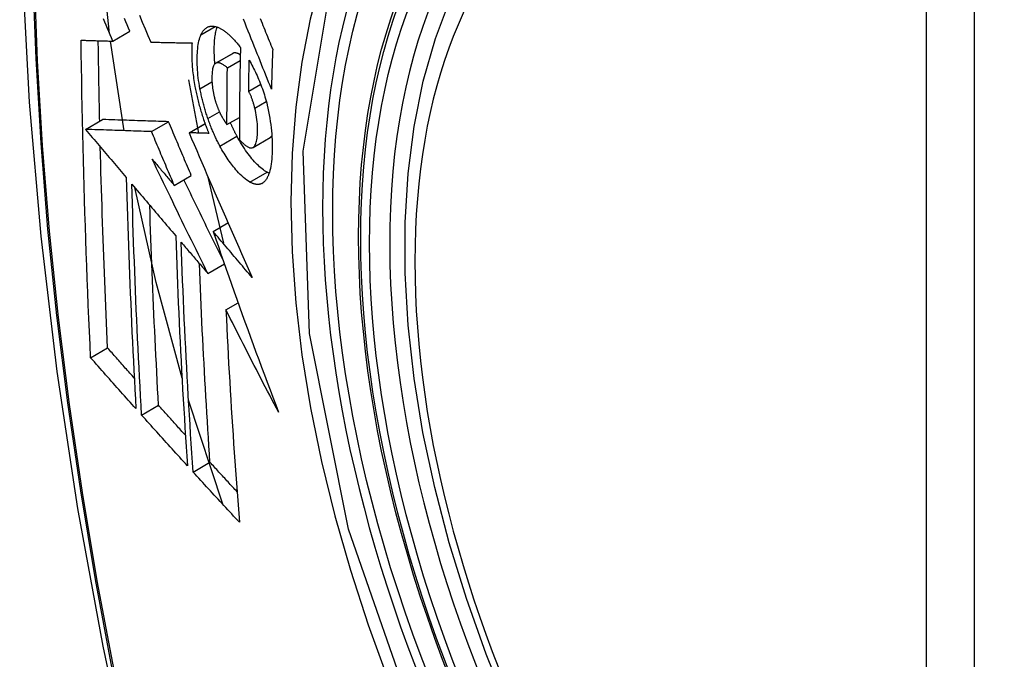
# Model space of a CAD drawing. Header units: inches. Extents: x 27 to 746, y 82 to 342.
# Tile 190 of 256: x 638.747 to 639.088, y 332.984 to 333.205. Entities that reach past the tile are written whole.
import ezdxf

# ---------------------------------------------------------------- set-up
doc = ezdxf.new("R2010")
doc.units = ezdxf.units.IN
doc.header["$MEASUREMENT"] = 0
doc.layers.add('Visible Edges(ANSI)', color=7, linetype='Continuous', lineweight=25)
doc.layers.add('Visible Tangent Edges(ANSI)', color=7, linetype='Continuous', lineweight=25)

msp = doc.modelspace()

# ---------------------------------------------------------------- linework, layer by layer
at = {"layer": 'Visible Edges(ANSI)'}
for p, q in [((638.77948, 333.19751), (638.78538, 333.20091)), ((638.78335, 333.16655), (638.77869, 333.19753)), ((638.79258, 333.19716), (638.79269, 333.19715)), ((638.81501, 333.18986), (638.82091, 333.19327)), ((638.81908, 333.18827), (638.82351, 333.19083)), ((638.80562, 333.18416), (638.8091, 333.16573)), ((638.82644, 333.18017), (638.83059, 333.18257)), ((638.77005, 333.16701), (638.77594, 333.17041)), ((638.77595, 333.17041), (638.77594, 333.17041)), ((638.79286, 333.16623), (638.79875, 333.16964)), ((638.80584, 333.16582), (638.81136, 333.16901)), ((638.81894, 333.16866), (638.82325, 333.17115)), ((638.77005, 333.16701), (638.77005, 333.16701)), ((638.806, 333.16582), (638.80584, 333.16582)), ((638.82794, 333.16075), (638.83384, 333.16415)), ((638.83384, 333.16415), (638.83389, 333.16418)), ((638.80072, 333.14764), (638.80661, 333.15104)), ((638.81224, 333.15089), (638.81778, 333.12766)), ((638.81418, 333.1317), (638.81929, 333.13466)), ((638.8123, 333.11721), (638.81804, 333.12053)), ((638.81858, 333.10462), (638.82279, 333.10705)), ((638.77181, 333.08807), (638.77767, 333.09146)), ((638.81745, 333.03746), (638.80566, 333.07341)), ((638.78943, 333.06826), (638.79528, 333.07164)), ((638.80723, 333.04858), (638.81307, 333.05195))]:
    msp.add_line(p, q, dxfattribs=at)
at = {"layer": 'Visible Edges(ANSI)', "flags": 128}
for points in [[(638.80133, 333.59961), (638.78849, 333.56156), (638.77743, 333.52238), (638.76813, 333.48214), (638.76057, 333.44092), (638.75473, 333.39878), (638.75058, 333.35578), (638.74811, 333.31199), (638.74729, 333.26746), (638.7481, 333.22227), (638.75053, 333.17646), (638.75455, 333.1301), (638.76014, 333.08327), (638.76729, 333.03602), (638.77597, 332.98842), (638.78616, 332.94054), (638.79784, 332.89245)], [(638.91627, 332.96648), (638.90853, 332.98564), (638.90168, 333.00487), (638.89573, 333.02411), (638.89073, 333.04325), (638.88669, 333.06223), (638.88364, 333.08095), (638.88159, 333.09935), (638.88056, 333.11732), (638.88056, 333.13481), (638.8816, 333.15174), (638.88368, 333.16803), (638.88681, 333.18362), (638.891, 333.19843), (638.89623, 333.2124), (638.9025, 333.22545), (638.9098, 333.2375), (638.91811, 333.24849), (638.92741, 333.25832), (638.93763, 333.26693), (638.94871, 333.27423)], [(638.77836, 333.20016), (638.77621, 333.22018), (638.77472, 333.23994)], [(638.78868, 333.20645), (638.78966, 333.20411), (638.79063, 333.20179), (638.79161, 333.19947), (638.79258, 333.19716)], [(638.77948, 333.19751), (638.77902, 333.1986), (638.77855, 333.1997), (638.77808, 333.2008), (638.77762, 333.2019), (638.77715, 333.203), (638.77669, 333.2041), (638.77622, 333.2052)], [(638.78538, 333.20091), (638.78491, 333.20201), (638.78445, 333.20311), (638.78398, 333.20421), (638.78352, 333.20531)], [(638.80995, 333.1997), (638.81006, 333.19992), (638.81017, 333.20013), (638.81028, 333.20034), (638.81039, 333.20053), (638.81051, 333.20072), (638.81063, 333.2009), (638.81075, 333.20107), (638.81088, 333.20123), (638.81101, 333.20138), (638.81115, 333.20153), (638.81128, 333.20167), (638.81142, 333.2018), (638.81157, 333.20192), (638.81171, 333.20203), (638.81186, 333.20213), (638.81201, 333.20223), (638.81217, 333.20231), (638.81233, 333.20239), (638.81249, 333.20246), (638.81265, 333.20252), (638.81281, 333.20257), (638.81298, 333.20261), (638.81315, 333.20264), (638.81332, 333.20267)], [(638.81332, 333.20267), (638.81351, 333.20268), (638.81369, 333.20269), (638.81388, 333.20269), (638.81406, 333.20268), (638.81425, 333.20267), (638.81444, 333.20265), (638.81463, 333.20261), (638.81483, 333.20258), (638.81502, 333.20253), (638.81522, 333.20248), (638.81541, 333.20241), (638.81561, 333.20235), (638.81581, 333.20227), (638.81601, 333.20219), (638.81621, 333.2021), (638.81642, 333.202), (638.81662, 333.2019), (638.81683, 333.20178), (638.81703, 333.20167), (638.81724, 333.20154), (638.81745, 333.20141), (638.81766, 333.20127), (638.81787, 333.20113), (638.81808, 333.20097)], [(638.81477, 333.18968), (638.81471, 333.19032), (638.81467, 333.19095), (638.81463, 333.19157), (638.81459, 333.19219), (638.81457, 333.19279), (638.81455, 333.19339), (638.81454, 333.19399), (638.81454, 333.19457), (638.81455, 333.19515), (638.81456, 333.19571), (638.81457, 333.19627), (638.8146, 333.19682), (638.81463, 333.19735), (638.81467, 333.19788), (638.81472, 333.19839), (638.81478, 333.19889), (638.81484, 333.19938), (638.81492, 333.19986), (638.815, 333.20032), (638.81509, 333.20076), (638.81519, 333.20119), (638.8153, 333.2016), (638.81542, 333.20199), (638.81555, 333.20237)], [(638.8343, 333.18095), (638.83382, 333.18214), (638.83333, 333.18335), (638.83285, 333.18455), (638.83237, 333.18576), (638.83188, 333.18697), (638.83139, 333.18819), (638.8309, 333.18942), (638.83041, 333.19066), (638.82991, 333.19191), (638.8294, 333.19316), (638.8289, 333.19443), (638.82838, 333.19571), (638.82787, 333.19701), (638.82734, 333.19831), (638.82681, 333.19964), (638.82628, 333.20098), (638.82573, 333.20234), (638.82518, 333.20371), (638.82463, 333.20511)], [(638.83043, 333.20528), (638.83075, 333.2045), (638.83106, 333.20373), (638.83137, 333.20295), (638.83168, 333.20218), (638.832, 333.20142), (638.8323, 333.20065), (638.83261, 333.19989), (638.83292, 333.19913), (638.83323, 333.19838), (638.83353, 333.19763), (638.83383, 333.19688), (638.83413, 333.19613), (638.83444, 333.19539), (638.83474, 333.19465)], [(638.80961, 333.18107), (638.80944, 333.18203), (638.80928, 333.18298), (638.80914, 333.18392), (638.80902, 333.18486), (638.80892, 333.18577), (638.80883, 333.18668), (638.80876, 333.18757), (638.80871, 333.18845), (638.80867, 333.18932), (638.80865, 333.19017), (638.80864, 333.19101), (638.80865, 333.19183), (638.80867, 333.19262), (638.8087, 333.1934), (638.80875, 333.19415), (638.80881, 333.19489), (638.8089, 333.1956), (638.80899, 333.19628), (638.80911, 333.19693), (638.80924, 333.19756), (638.80939, 333.19814), (638.80956, 333.1987), (638.80974, 333.19922), (638.80995, 333.1997)], [(638.81808, 333.20097), (638.81831, 333.20081), (638.81854, 333.20063), (638.81877, 333.20045), (638.819, 333.20026), (638.81923, 333.20007), (638.81946, 333.19987), (638.81969, 333.19966), (638.81992, 333.19945), (638.82015, 333.19923), (638.82038, 333.19901), (638.82061, 333.19878), (638.82084, 333.19854), (638.82107, 333.1983), (638.8213, 333.19805), (638.82153, 333.1978), (638.82176, 333.19754), (638.82199, 333.19728), (638.82222, 333.19701), (638.82245, 333.19674), (638.82268, 333.19646), (638.82291, 333.19617), (638.82314, 333.19588), (638.82338, 333.19558), (638.82361, 333.19528)], [(638.76852, 333.19783), (638.76897, 333.19781), (638.76942, 333.1978), (638.76987, 333.19779), (638.77032, 333.19777), (638.77078, 333.19776), (638.77123, 333.19774), (638.77169, 333.19773), (638.77214, 333.19772), (638.7726, 333.1977), (638.77306, 333.19769), (638.77351, 333.19768), (638.77397, 333.19766), (638.77443, 333.19765), (638.77489, 333.19764), (638.77535, 333.19762), (638.77581, 333.19761), (638.77627, 333.1976), (638.77673, 333.19758), (638.77719, 333.19757), (638.77765, 333.19756), (638.77811, 333.19754), (638.77857, 333.19753), (638.77902, 333.19752), (638.77948, 333.19751)], [(638.77181, 333.08807), (638.7716, 333.0926), (638.7714, 333.09713), (638.7712, 333.10167), (638.77101, 333.10621), (638.77082, 333.11075), (638.77064, 333.1153), (638.77047, 333.11985), (638.7703, 333.12441), (638.77013, 333.12897), (638.76998, 333.13354), (638.76983, 333.13811), (638.76968, 333.14268), (638.76955, 333.14725), (638.76942, 333.15182), (638.7693, 333.1564), (638.76918, 333.16098), (638.76907, 333.16556), (638.76897, 333.17015), (638.76888, 333.17475), (638.76879, 333.17935), (638.76871, 333.18396), (638.76864, 333.18858), (638.76857, 333.1932), (638.76852, 333.19783)], [(638.77494, 333.16983), (638.77492, 333.17098), (638.77489, 333.17214), (638.77487, 333.1733), (638.77484, 333.17445), (638.77482, 333.17561), (638.77479, 333.17677), (638.77477, 333.17793), (638.77475, 333.17909), (638.77473, 333.18024), (638.77471, 333.1814), (638.77469, 333.18256), (638.77466, 333.18372), (638.77464, 333.18488), (638.77462, 333.18604), (638.77461, 333.1872), (638.77459, 333.18836), (638.77457, 333.18952), (638.77455, 333.19068), (638.77453, 333.19184), (638.77452, 333.193), (638.7745, 333.19416), (638.77449, 333.19532), (638.77447, 333.19649), (638.77445, 333.19765)], [(638.79269, 333.19715), (638.79327, 333.19714), (638.79385, 333.19713), (638.79443, 333.19711), (638.79501, 333.1971), (638.7956, 333.19709), (638.79619, 333.19707), (638.79677, 333.19706), (638.79736, 333.19705), (638.79795, 333.19703), (638.79854, 333.19702), (638.79914, 333.19701), (638.79973, 333.19699), (638.80032, 333.19698), (638.80092, 333.19697), (638.80151, 333.19696), (638.8021, 333.19695), (638.8027, 333.19693), (638.80329, 333.19692), (638.80389, 333.19691), (638.80449, 333.1969), (638.80508, 333.19689), (638.80568, 333.19688), (638.80627, 333.19687), (638.80687, 333.19686)], [(638.80687, 333.19686), (638.80683, 333.19632), (638.8068, 333.19577), (638.80677, 333.19521), (638.80675, 333.19464), (638.80674, 333.19407), (638.80674, 333.19348), (638.80674, 333.19289), (638.80675, 333.19228), (638.80676, 333.19167), (638.80679, 333.19105), (638.80681, 333.19043), (638.80685, 333.1898), (638.80689, 333.18916), (638.80694, 333.18852), (638.807, 333.18787), (638.80707, 333.18721), (638.80714, 333.18656), (638.80722, 333.18589), (638.80731, 333.18522), (638.80741, 333.18455), (638.80751, 333.18387), (638.80762, 333.18319), (638.80774, 333.18251), (638.80786, 333.18182)], [(638.82103, 333.19333), (638.82102, 333.19333), (638.82102, 333.19333), (638.82101, 333.19332), (638.82101, 333.19332), (638.821, 333.19332), (638.821, 333.19332), (638.82099, 333.19331), (638.82099, 333.19331), (638.82098, 333.19331), (638.82098, 333.19331), (638.82097, 333.1933), (638.82097, 333.1933), (638.82096, 333.1933), (638.82096, 333.1933), (638.82095, 333.19329), (638.82095, 333.19329), (638.82094, 333.19329), (638.82094, 333.19329), (638.82093, 333.19328), (638.82093, 333.19328), (638.82092, 333.19328), (638.82092, 333.19327), (638.82091, 333.19327), (638.82091, 333.19327)], [(638.82355, 333.19275), (638.82344, 333.19282), (638.82332, 333.19289), (638.82321, 333.19295), (638.8231, 333.19301), (638.82299, 333.19307), (638.82288, 333.19312), (638.82277, 333.19317), (638.82266, 333.19322), (638.82255, 333.19326), (638.82244, 333.1933), (638.82233, 333.19334), (638.82222, 333.19337), (638.82212, 333.19339), (638.82201, 333.19341), (638.82191, 333.19343), (638.8218, 333.19344), (638.8217, 333.19345), (638.8216, 333.19345), (638.8215, 333.19344), (638.8214, 333.19343), (638.82131, 333.19342), (638.82121, 333.19339), (638.82112, 333.19336), (638.82103, 333.19333)], [(638.82361, 333.19528), (638.82358, 333.19395), (638.82355, 333.19262), (638.82352, 333.19129), (638.82349, 333.18996), (638.82347, 333.18863), (638.82344, 333.1873), (638.82342, 333.18598), (638.8234, 333.18465), (638.82337, 333.18332), (638.82336, 333.182), (638.82334, 333.18067), (638.82332, 333.17935), (638.8233, 333.17803), (638.82329, 333.17671), (638.82328, 333.17538), (638.82327, 333.17406), (638.82326, 333.17274), (638.82325, 333.17142), (638.82324, 333.1701), (638.82323, 333.16879), (638.82323, 333.16747), (638.82323, 333.16615), (638.82322, 333.16484), (638.82322, 333.16352)], [(638.83474, 333.19465), (638.83471, 333.19407), (638.83469, 333.1935), (638.83467, 333.19293), (638.83465, 333.19236), (638.83463, 333.19179), (638.83461, 333.19122), (638.83459, 333.19064), (638.83457, 333.19007), (638.83455, 333.1895), (638.83453, 333.18893), (638.83452, 333.18836), (638.8345, 333.18779), (638.83448, 333.18722), (638.83446, 333.18665), (638.83444, 333.18608), (638.83443, 333.18551), (638.83441, 333.18494), (638.83439, 333.18437), (638.83438, 333.1838), (638.83436, 333.18323), (638.83434, 333.18266), (638.83433, 333.18209), (638.83431, 333.18152), (638.8343, 333.18095)], [(638.81513, 333.18992), (638.81493, 333.18981), (638.81474, 333.18966), (638.81458, 333.18946), (638.81442, 333.18922), (638.81429, 333.18893), (638.81417, 333.18862), (638.81407, 333.18827), (638.81398, 333.18789), (638.81391, 333.18748), (638.81385, 333.18705), (638.81381, 333.18659), (638.81377, 333.18612), (638.81375, 333.18564), (638.81374, 333.18515), (638.81374, 333.18463), (638.81374, 333.1841), (638.81376, 333.18356), (638.81379, 333.18301), (638.81383, 333.18245), (638.81388, 333.18187), (638.81395, 333.18129), (638.81404, 333.18069), (638.81414, 333.18009), (638.81426, 333.17949)], [(638.81908, 333.18827), (638.8189, 333.18842), (638.81873, 333.18857), (638.81855, 333.18871), (638.81838, 333.18884), (638.8182, 333.18897), (638.81802, 333.1891), (638.81785, 333.18922), (638.81768, 333.18933), (638.8175, 333.18944), (638.81733, 333.18954), (638.81716, 333.18963), (638.81699, 333.18971), (638.81682, 333.18979), (638.81666, 333.18985), (638.81649, 333.18991), (638.81633, 333.18996), (638.81617, 333.19), (638.81601, 333.19002), (638.81586, 333.19004), (638.81571, 333.19004), (638.81556, 333.19003), (638.81541, 333.19001), (638.81527, 333.18997), (638.81513, 333.18992)], [(638.82644, 333.18017), (638.82644, 333.18062), (638.82645, 333.18107), (638.82646, 333.18151), (638.82647, 333.18196), (638.82647, 333.1824), (638.82648, 333.18285), (638.82649, 333.18329), (638.8265, 333.18374), (638.82651, 333.18418), (638.82652, 333.18463), (638.82653, 333.18507), (638.82653, 333.18552), (638.82654, 333.18597), (638.82655, 333.18641), (638.82656, 333.18686), (638.82657, 333.1873), (638.82658, 333.18775), (638.82659, 333.18819), (638.8266, 333.18864), (638.82661, 333.18909), (638.82662, 333.18953), (638.82663, 333.18998), (638.82664, 333.19042), (638.82665, 333.19087)], [(638.82665, 333.19087), (638.82696, 333.19032), (638.82726, 333.18976), (638.82756, 333.18919), (638.82786, 333.18861), (638.82816, 333.18803), (638.82845, 333.18743), (638.82875, 333.18683), (638.82903, 333.18621), (638.82932, 333.18559), (638.8296, 333.18496), (638.82988, 333.18432), (638.83015, 333.18368), (638.83041, 333.18302), (638.83067, 333.18236), (638.83092, 333.18169), (638.83117, 333.18102), (638.83141, 333.18033), (638.83164, 333.17965), (638.83186, 333.17895), (638.83208, 333.17826), (638.83228, 333.17755), (638.83248, 333.17685), (638.83266, 333.17613), (638.83284, 333.17542)], [(638.81894, 333.16866), (638.81894, 333.16947), (638.81894, 333.17029), (638.81894, 333.1711), (638.81894, 333.17192), (638.81894, 333.17273), (638.81895, 333.17355), (638.81895, 333.17436), (638.81895, 333.17518), (638.81896, 333.176), (638.81896, 333.17681), (638.81897, 333.17763), (638.81897, 333.17845), (638.81898, 333.17926), (638.81899, 333.18008), (638.81899, 333.1809), (638.819, 333.18172), (638.81901, 333.18254), (638.81902, 333.18335), (638.81903, 333.18417), (638.81904, 333.18499), (638.81905, 333.18581), (638.81906, 333.18663), (638.81907, 333.18745), (638.81908, 333.18827)], [(638.80786, 333.18182), (638.80796, 333.18132), (638.80806, 333.18082), (638.80816, 333.18032), (638.80827, 333.17982), (638.80837, 333.17932), (638.80849, 333.17882), (638.8086, 333.17832), (638.80872, 333.17782), (638.80884, 333.17732), (638.80897, 333.17682), (638.8091, 333.17631), (638.80923, 333.17581), (638.80936, 333.17531), (638.8095, 333.17481), (638.80964, 333.17431), (638.80979, 333.17381), (638.80994, 333.17331), (638.81009, 333.17282), (638.81024, 333.17232), (638.8104, 333.17183), (638.81056, 333.17134), (638.81072, 333.17085), (638.81088, 333.17036), (638.81105, 333.16988)], [(638.81236, 333.17073), (638.81221, 333.17116), (638.81207, 333.17158), (638.81193, 333.172), (638.81179, 333.17243), (638.81166, 333.17285), (638.81152, 333.17328), (638.81139, 333.17371), (638.81127, 333.17414), (638.81114, 333.17457), (638.81102, 333.175), (638.8109, 333.17544), (638.81078, 333.17587), (638.81067, 333.17631), (638.81056, 333.17674), (638.81045, 333.17717), (638.81035, 333.17761), (638.81024, 333.17804), (638.81015, 333.17848), (638.81005, 333.17891), (638.80996, 333.17934), (638.80986, 333.17977), (638.80978, 333.18021), (638.80969, 333.18064), (638.80961, 333.18107)], [(638.81426, 333.17949), (638.8143, 333.17929), (638.81434, 333.17909), (638.81439, 333.17889), (638.81444, 333.17869), (638.81448, 333.1785), (638.81453, 333.1783), (638.81458, 333.1781), (638.81463, 333.1779), (638.81468, 333.1777), (638.81473, 333.17751), (638.81479, 333.17731), (638.81484, 333.17711), (638.8149, 333.17692), (638.81496, 333.17672), (638.81502, 333.17652), (638.81508, 333.17633), (638.81514, 333.17614), (638.8152, 333.17594), (638.81527, 333.17575), (638.81533, 333.17556), (638.8154, 333.17537), (638.81547, 333.17518), (638.81554, 333.175), (638.81561, 333.17481)], [(638.82856, 333.17434), (638.82849, 333.1746), (638.82842, 333.17486), (638.82835, 333.17512), (638.82828, 333.17539), (638.8282, 333.17565), (638.82813, 333.17591), (638.82805, 333.17617), (638.82797, 333.17644), (638.82789, 333.17669), (638.8278, 333.17695), (638.82772, 333.17721), (638.82763, 333.17746), (638.82754, 333.17771), (638.82745, 333.17795), (638.82736, 333.1782), (638.82727, 333.17844), (638.82717, 333.17867), (638.82707, 333.1789), (638.82697, 333.17913), (638.82687, 333.17935), (638.82676, 333.17956), (638.82666, 333.17977), (638.82655, 333.17998), (638.82644, 333.18017)], [(638.83284, 333.17542), (638.8331, 333.17428), (638.83334, 333.17315), (638.83355, 333.17202), (638.83374, 333.1709), (638.83392, 333.16978), (638.83407, 333.16867), (638.8342, 333.16758), (638.8343, 333.1665), (638.83439, 333.16544), (638.83446, 333.1644), (638.83451, 333.16337), (638.83454, 333.16236), (638.83456, 333.16136), (638.83455, 333.16039), (638.83454, 333.15943), (638.83451, 333.1585), (638.83446, 333.15759), (638.83439, 333.1567), (638.8343, 333.15585), (638.8342, 333.15503), (638.83407, 333.15424), (638.83393, 333.1535), (638.83376, 333.15279), (638.83358, 333.15212)], [(638.81561, 333.17481), (638.81567, 333.17464), (638.81574, 333.17447), (638.8158, 333.17431), (638.81587, 333.17414), (638.81594, 333.17398), (638.81601, 333.17382), (638.81607, 333.17366), (638.81614, 333.1735), (638.81621, 333.17334), (638.81628, 333.17318), (638.81635, 333.17303), (638.81642, 333.17287), (638.81649, 333.17272), (638.81657, 333.17257), (638.81664, 333.17242), (638.81671, 333.17227), (638.81679, 333.17213), (638.81686, 333.17198), (638.81694, 333.17184), (638.81701, 333.1717), (638.81709, 333.17156), (638.81716, 333.17142), (638.81724, 333.17128), (638.81732, 333.17115)], [(638.82799, 333.16077), (638.82821, 333.16095), (638.82841, 333.16117), (638.8286, 333.16144), (638.82877, 333.16176), (638.82892, 333.16213), (638.82905, 333.16253), (638.82916, 333.16297), (638.82925, 333.16344), (638.82933, 333.16394), (638.82939, 333.16447), (638.82944, 333.16502), (638.82947, 333.16559), (638.8295, 333.16618), (638.82951, 333.1668), (638.82951, 333.16749), (638.82949, 333.16819), (638.82945, 333.16892), (638.82938, 333.16966), (638.8293, 333.17042), (638.8292, 333.17119), (638.82907, 333.17197), (638.82892, 333.17276), (638.82875, 333.17354), (638.82856, 333.17434)], [(638.79875, 333.16964), (638.79787, 333.16967), (638.79699, 333.1697), (638.7961, 333.16973), (638.79522, 333.16976), (638.79433, 333.16979), (638.79343, 333.16981), (638.79254, 333.16984), (638.79163, 333.16988), (638.79073, 333.16991), (638.78981, 333.16994), (638.78889, 333.16997), (638.78796, 333.17), (638.78702, 333.17003), (638.78607, 333.17006), (638.78512, 333.1701), (638.78415, 333.17013), (638.78317, 333.17016), (638.78218, 333.1702), (638.78118, 333.17023), (638.78016, 333.17026), (638.77913, 333.1703), (638.77808, 333.17033), (638.77702, 333.17037), (638.77595, 333.17041)], [(638.80661, 333.15104), (638.80628, 333.15182), (638.80595, 333.15259), (638.80563, 333.15337), (638.8053, 333.15414), (638.80497, 333.15492), (638.80464, 333.15569), (638.80431, 333.15647), (638.80398, 333.15724), (638.80365, 333.15802), (638.80332, 333.15879), (638.803, 333.15957), (638.80267, 333.16034), (638.80234, 333.16112), (638.80201, 333.16189), (638.80169, 333.16267), (638.80136, 333.16344), (638.80103, 333.16422), (638.80071, 333.16499), (638.80038, 333.16577), (638.80005, 333.16654), (638.79973, 333.16732), (638.7994, 333.16809), (638.79908, 333.16886), (638.79875, 333.16964)], [(638.81105, 333.16988), (638.81111, 333.1697), (638.81118, 333.16951), (638.81124, 333.16933), (638.81131, 333.16915), (638.81137, 333.16897), (638.81144, 333.16879), (638.8115, 333.16861), (638.81157, 333.16843), (638.81164, 333.16826), (638.8117, 333.16808), (638.81177, 333.1679), (638.81184, 333.16772), (638.8119, 333.16754), (638.81197, 333.16737), (638.81204, 333.16719), (638.81211, 333.16702), (638.81218, 333.16684), (638.81225, 333.16667), (638.81232, 333.16649), (638.81239, 333.16632), (638.81246, 333.16614), (638.81253, 333.16597), (638.8126, 333.1658), (638.81267, 333.16562)], [(638.8165, 333.16125), (638.81631, 333.1616), (638.81612, 333.16197), (638.81593, 333.16233), (638.81574, 333.1627), (638.81556, 333.16307), (638.81537, 333.16344), (638.81519, 333.16382), (638.81501, 333.1642), (638.81483, 333.16458), (638.81465, 333.16497), (638.81448, 333.16536), (638.81431, 333.16575), (638.81413, 333.16615), (638.81396, 333.16655), (638.81379, 333.16695), (638.81363, 333.16736), (638.81346, 333.16777), (638.8133, 333.16818), (638.81314, 333.1686), (638.81298, 333.16902), (638.81282, 333.16944), (638.81266, 333.16987), (638.81251, 333.1703), (638.81236, 333.17073)], [(638.81732, 333.17115), (638.81738, 333.17104), (638.81745, 333.17093), (638.81752, 333.17082), (638.81758, 333.1707), (638.81765, 333.17059), (638.81772, 333.17048), (638.81778, 333.17037), (638.81785, 333.17026), (638.81792, 333.17016), (638.81799, 333.17005), (638.81805, 333.16994), (638.81812, 333.16984), (638.81819, 333.16973), (638.81826, 333.16963), (638.81833, 333.16952), (638.81839, 333.16942), (638.81846, 333.16932), (638.81853, 333.16922), (638.8186, 333.16912), (638.81867, 333.16903), (638.81874, 333.16893), (638.8188, 333.16884), (638.81887, 333.16875), (638.81894, 333.16866)], [(638.8224, 333.16465), (638.8223, 333.16484), (638.8222, 333.16502), (638.8221, 333.16521), (638.822, 333.1654), (638.8219, 333.16559), (638.82181, 333.16578), (638.82171, 333.16597), (638.82161, 333.16616), (638.82152, 333.16635), (638.82142, 333.16655), (638.82133, 333.16674), (638.82123, 333.16694), (638.82114, 333.16713), (638.82104, 333.16733), (638.82095, 333.16753), (638.82085, 333.16772), (638.82076, 333.16792), (638.82067, 333.16812), (638.82058, 333.16832), (638.82049, 333.16853), (638.82039, 333.16873), (638.8203, 333.16893), (638.82021, 333.16914), (638.82012, 333.16934)], [(638.79286, 333.16623), (638.79198, 333.16626), (638.79109, 333.16629), (638.79021, 333.16632), (638.78932, 333.16635), (638.78843, 333.16638), (638.78754, 333.16641), (638.78664, 333.16644), (638.78574, 333.16647), (638.78483, 333.1665), (638.78391, 333.16653), (638.78299, 333.16657), (638.78206, 333.1666), (638.78113, 333.16663), (638.78018, 333.16666), (638.77922, 333.16669), (638.77825, 333.16673), (638.77728, 333.16676), (638.77629, 333.16679), (638.77528, 333.16683), (638.77427, 333.16686), (638.77324, 333.1669), (638.77219, 333.16693), (638.77113, 333.16697), (638.77005, 333.16701)], [(638.77005, 333.16701), (638.77064, 333.16631), (638.77122, 333.16562), (638.77181, 333.16493), (638.77239, 333.16423), (638.77298, 333.16354), (638.77357, 333.16285), (638.77415, 333.16215), (638.77474, 333.16146), (638.77533, 333.16076), (638.77591, 333.16007), (638.7765, 333.15937), (638.77709, 333.15868), (638.77767, 333.15798), (638.77826, 333.15729), (638.77885, 333.15659), (638.77944, 333.1559), (638.78002, 333.15521), (638.78061, 333.15451), (638.7812, 333.15382), (638.78179, 333.15312), (638.78237, 333.15243), (638.78296, 333.15173), (638.78355, 333.15104), (638.78413, 333.15035)], [(638.80072, 333.14764), (638.80039, 333.14842), (638.80006, 333.14919), (638.79973, 333.14997), (638.7994, 333.15074), (638.79907, 333.15151), (638.79874, 333.15229), (638.79842, 333.15306), (638.79809, 333.15384), (638.79776, 333.15461), (638.79743, 333.15539), (638.7971, 333.15617), (638.79677, 333.15694), (638.79645, 333.15772), (638.79612, 333.15849), (638.79579, 333.15927), (638.79547, 333.16004), (638.79514, 333.16082), (638.79481, 333.16159), (638.79449, 333.16236), (638.79416, 333.16314), (638.79383, 333.16391), (638.79351, 333.16469), (638.79318, 333.16546), (638.79286, 333.16623)], [(638.80584, 333.16582), (638.80671, 333.16378), (638.80758, 333.16173), (638.80847, 333.15968), (638.80935, 333.15761), (638.81024, 333.15554), (638.81113, 333.15347), (638.81203, 333.15139), (638.81293, 333.1493), (638.81383, 333.14722), (638.81473, 333.14512), (638.81564, 333.14303), (638.81655, 333.14093), (638.81747, 333.13884), (638.81838, 333.13674), (638.8193, 333.13464), (638.82022, 333.13254), (638.82114, 333.13044), (638.82206, 333.12834), (638.82299, 333.12625), (638.82391, 333.12416), (638.82484, 333.12207), (638.82576, 333.11998), (638.82669, 333.1179), (638.82762, 333.11582)], [(638.81267, 333.16562), (638.81239, 333.16563), (638.81211, 333.16564), (638.81183, 333.16565), (638.81155, 333.16566), (638.81127, 333.16566), (638.811, 333.16567), (638.81072, 333.16568), (638.81044, 333.16569), (638.81016, 333.1657), (638.80988, 333.1657), (638.8096, 333.16571), (638.80932, 333.16572), (638.80905, 333.16573), (638.80877, 333.16574), (638.80849, 333.16574), (638.80821, 333.16575), (638.80794, 333.16576), (638.80766, 333.16577), (638.80738, 333.16578), (638.8071, 333.16579), (638.80683, 333.16579), (638.80655, 333.1658), (638.80628, 333.16581), (638.806, 333.16582)], [(638.83389, 333.16418), (638.83391, 333.1642), (638.83394, 333.16421), (638.83396, 333.16423), (638.83399, 333.16425), (638.83401, 333.16427), (638.83404, 333.16429), (638.83406, 333.16431), (638.83408, 333.16433), (638.83411, 333.16435), (638.83413, 333.16437), (638.83415, 333.1644), (638.83418, 333.16442), (638.8342, 333.16444), (638.83422, 333.16447), (638.83425, 333.16449), (638.83427, 333.16452), (638.83429, 333.16455), (638.83431, 333.16457), (638.83433, 333.1646), (638.83435, 333.16463), (638.83438, 333.16466), (638.8344, 333.16469), (638.83442, 333.16472), (638.83444, 333.16475)], [(638.83278, 333.15217), (638.83236, 333.15241), (638.83194, 333.15269), (638.83151, 333.15299), (638.83108, 333.15332), (638.83065, 333.15368), (638.83022, 333.15406), (638.82978, 333.15447), (638.82934, 333.1549), (638.8289, 333.15536), (638.82846, 333.15584), (638.82802, 333.15634), (638.82757, 333.15686), (638.82713, 333.1574), (638.82669, 333.15796), (638.82626, 333.15853), (638.82582, 333.15912), (638.82539, 333.15974), (638.82495, 333.16038), (638.82452, 333.16104), (638.82409, 333.16172), (638.82366, 333.16242), (638.82324, 333.16314), (638.82281, 333.16389), (638.8224, 333.16465)], [(638.82322, 333.16352), (638.82343, 333.16328), (638.82365, 333.16305), (638.82386, 333.16283), (638.82408, 333.16261), (638.82429, 333.1624), (638.8245, 333.1622), (638.82471, 333.162), (638.82492, 333.16181), (638.82513, 333.16164), (638.82534, 333.16147), (638.82555, 333.16132), (638.82576, 333.16118), (638.82596, 333.16104), (638.82617, 333.16093), (638.82637, 333.16083), (638.82657, 333.16074), (638.82676, 333.16067), (638.82695, 333.16062), (638.82714, 333.16059), (638.82732, 333.16058), (638.8275, 333.1606), (638.82767, 333.16063), (638.82783, 333.16069), (638.82799, 333.16077)], [(638.77767, 333.09146), (638.77754, 333.09434), (638.77741, 333.09722), (638.77728, 333.1001), (638.77716, 333.10298), (638.77703, 333.10586), (638.77691, 333.10874), (638.77679, 333.11163), (638.77668, 333.11451), (638.77656, 333.1174), (638.77645, 333.12029), (638.77634, 333.12318), (638.77624, 333.12608), (638.77613, 333.12897), (638.77603, 333.13187), (638.77593, 333.13477), (638.77583, 333.13767), (638.77574, 333.14057), (638.77565, 333.14348), (638.77556, 333.14639), (638.77547, 333.1493), (638.77539, 333.15221), (638.77531, 333.15513), (638.77523, 333.15805), (638.77515, 333.16097)], [(638.82688, 333.14876), (638.82633, 333.14909), (638.82577, 333.14947), (638.8252, 333.1499), (638.82463, 333.15038), (638.82405, 333.15091), (638.82349, 333.15145), (638.82296, 333.15201), (638.82246, 333.15255), (638.82201, 333.15307), (638.8216, 333.15356), (638.82122, 333.15401), (638.82085, 333.15448), (638.82048, 333.15496), (638.82011, 333.15546), (638.81974, 333.15597), (638.81938, 333.1565), (638.81901, 333.15704), (638.81865, 333.15759), (638.81828, 333.15816), (638.81792, 333.15875), (638.81756, 333.15935), (638.81721, 333.15997), (638.81685, 333.1606), (638.8165, 333.16125)], [(638.8123, 333.11721), (638.81149, 333.11886), (638.81068, 333.1205), (638.80986, 333.12215), (638.80905, 333.1238), (638.80824, 333.12545), (638.80743, 333.1271), (638.80662, 333.12875), (638.80581, 333.13041), (638.805, 333.13206), (638.80419, 333.13371), (638.80339, 333.13537), (638.80258, 333.13702), (638.80178, 333.13867), (638.80097, 333.14032), (638.80017, 333.14198), (638.79937, 333.14363), (638.79858, 333.14527), (638.79778, 333.14692), (638.79699, 333.14857), (638.79619, 333.15021), (638.7954, 333.15185), (638.79461, 333.15349), (638.79383, 333.15513), (638.79304, 333.15676)], [(638.79304, 333.15676), (638.79336, 333.15638), (638.79368, 333.156), (638.794, 333.15562), (638.79432, 333.15524), (638.79464, 333.15486), (638.79496, 333.15448), (638.79528, 333.1541), (638.7956, 333.15372), (638.79592, 333.15334), (638.79624, 333.15296), (638.79656, 333.15258), (638.79688, 333.1522), (638.7972, 333.15182), (638.79752, 333.15144), (638.79784, 333.15106), (638.79816, 333.15068), (638.79848, 333.1503), (638.7988, 333.14992), (638.79912, 333.14954), (638.79944, 333.14916), (638.79976, 333.14878), (638.80008, 333.1484), (638.8004, 333.14802), (638.80072, 333.14764)], [(638.83358, 333.15212), (638.8335, 333.15188), (638.83342, 333.15164), (638.83334, 333.15142), (638.83325, 333.15119), (638.83316, 333.15098), (638.83307, 333.15077), (638.83298, 333.15057), (638.83288, 333.15037), (638.83278, 333.15019), (638.83268, 333.15001), (638.83258, 333.14983), (638.83247, 333.14967), (638.83236, 333.14951), (638.83224, 333.14936), (638.83212, 333.14921), (638.832, 333.14908), (638.83188, 333.14895), (638.83176, 333.14883), (638.83163, 333.14872), (638.8315, 333.14861), (638.83136, 333.14852), (638.83123, 333.14843), (638.83109, 333.14835), (638.83095, 333.14828)], [(638.83348, 333.15183), (638.83345, 333.15184), (638.83342, 333.15185), (638.83339, 333.15186), (638.83337, 333.15188), (638.83334, 333.15189), (638.83331, 333.1519), (638.83328, 333.15192), (638.83325, 333.15193), (638.83322, 333.15194), (638.83319, 333.15196), (638.83316, 333.15197), (638.83313, 333.15199), (638.8331, 333.152), (638.83307, 333.15201), (638.83305, 333.15203), (638.83302, 333.15204), (638.83299, 333.15206), (638.83296, 333.15207), (638.83293, 333.15209), (638.8329, 333.15211), (638.83287, 333.15212), (638.83284, 333.15214), (638.83281, 333.15215), (638.83278, 333.15217)], [(638.78413, 333.15035), (638.78423, 333.14699), (638.78432, 333.14364), (638.78442, 333.14029), (638.78453, 333.13695), (638.78463, 333.1336), (638.78475, 333.13026), (638.78487, 333.12691), (638.78499, 333.12357), (638.78511, 333.12023), (638.78524, 333.1169), (638.78538, 333.11356), (638.78551, 333.11023), (638.78566, 333.10691), (638.7858, 333.10358), (638.78595, 333.10026), (638.7861, 333.09694), (638.78626, 333.09362), (638.78642, 333.09031), (638.78658, 333.087), (638.78675, 333.08369), (638.78692, 333.08038), (638.78709, 333.07708), (638.78727, 333.07377), (638.78744, 333.07048)], [(638.78604, 333.14809), (638.78667, 333.14735), (638.7873, 333.14661), (638.78793, 333.14586), (638.78856, 333.14512), (638.78919, 333.14438), (638.78982, 333.14363), (638.79046, 333.14289), (638.79109, 333.14214), (638.79172, 333.1414), (638.79235, 333.14065), (638.79298, 333.13991), (638.79362, 333.13916), (638.79425, 333.13841), (638.79488, 333.13767), (638.79552, 333.13692), (638.79615, 333.13618), (638.79678, 333.13543), (638.79742, 333.13469), (638.79805, 333.13394), (638.79868, 333.1332), (638.79932, 333.13245), (638.79995, 333.13171), (638.80058, 333.13096), (638.80121, 333.13022)], [(638.78943, 333.06826), (638.78924, 333.07156), (638.78906, 333.07485), (638.78889, 333.07815), (638.78872, 333.08146), (638.78855, 333.08476), (638.78838, 333.08807), (638.78822, 333.09138), (638.78806, 333.09469), (638.7879, 333.09801), (638.78775, 333.10133), (638.7876, 333.10465), (638.78746, 333.10798), (638.78731, 333.1113), (638.78718, 333.11464), (638.78705, 333.11797), (638.78692, 333.12131), (638.78679, 333.12465), (638.78667, 333.12799), (638.78656, 333.13134), (638.78644, 333.13468), (638.78634, 333.13803), (638.78624, 333.14138), (638.78614, 333.14474), (638.78604, 333.14809)], [(638.81759, 333.12181), (638.81702, 333.12296), (638.81646, 333.12411), (638.81589, 333.12527), (638.81532, 333.12642), (638.81475, 333.12758), (638.81418, 333.12873), (638.81361, 333.12989), (638.81305, 333.13105), (638.81248, 333.1322), (638.81191, 333.13336), (638.81135, 333.13452), (638.81078, 333.13568), (638.81022, 333.13683), (638.80965, 333.13799), (638.80909, 333.13915), (638.80852, 333.14031), (638.80796, 333.14147), (638.8074, 333.14262), (638.80684, 333.14378), (638.80628, 333.14494), (638.80572, 333.14609), (638.80516, 333.14725), (638.8046, 333.1484), (638.80404, 333.14956)], [(638.83095, 333.14828), (638.8308, 333.14821), (638.83065, 333.14815), (638.83049, 333.1481), (638.83034, 333.14806), (638.83018, 333.14803), (638.83002, 333.148), (638.82986, 333.14798), (638.8297, 333.14797), (638.82954, 333.14797), (638.82937, 333.14797), (638.8292, 333.14798), (638.82903, 333.148), (638.82886, 333.14803), (638.82869, 333.14806), (638.82852, 333.1481), (638.82834, 333.14815), (638.82816, 333.1482), (638.82799, 333.14826), (638.8278, 333.14833), (638.82762, 333.1484), (638.82744, 333.14848), (638.82726, 333.14857), (638.82707, 333.14866), (638.82688, 333.14876)], [(638.8034, 333.08098), (638.79444, 333.11407), (638.78704, 333.14692)], [(638.79528, 333.07164), (638.79512, 333.0745), (638.79497, 333.07736), (638.79482, 333.08022), (638.79467, 333.08309), (638.79452, 333.08595), (638.79437, 333.08882), (638.79423, 333.09169), (638.79409, 333.09456), (638.79395, 333.09744), (638.79382, 333.10031), (638.79369, 333.10319), (638.79356, 333.10607), (638.79343, 333.10895), (638.79331, 333.11184), (638.79319, 333.11472), (638.79307, 333.11761), (638.79296, 333.1205), (638.79285, 333.1234), (638.79274, 333.12629), (638.79263, 333.12919), (638.79253, 333.13208), (638.79243, 333.13498), (638.79234, 333.13788), (638.79224, 333.14078)], [(638.82762, 333.11582), (638.82706, 333.11648), (638.8265, 333.11714), (638.82594, 333.1178), (638.82537, 333.11847), (638.82481, 333.11913), (638.82425, 333.11979), (638.82369, 333.12045), (638.82313, 333.12112), (638.82257, 333.12178), (638.82201, 333.12244), (638.82145, 333.1231), (638.82089, 333.12377), (638.82033, 333.12443), (638.81976, 333.12509), (638.8192, 333.12575), (638.81864, 333.12642), (638.81808, 333.12708), (638.81752, 333.12774), (638.81697, 333.1284), (638.81641, 333.12906), (638.81585, 333.12972), (638.81529, 333.13038), (638.81473, 333.13104), (638.81418, 333.1317)], [(638.81418, 333.1317), (638.81507, 333.12911), (638.81597, 333.12651), (638.81687, 333.1239), (638.81777, 333.1213), (638.81868, 333.1187), (638.81959, 333.1161), (638.82051, 333.11349), (638.82143, 333.11088), (638.82236, 333.10828), (638.82329, 333.10567), (638.82422, 333.10306), (638.82516, 333.10046), (638.8261, 333.09785), (638.82705, 333.09524), (638.82801, 333.09264), (638.82896, 333.09003), (638.82993, 333.08743), (638.83089, 333.08482), (638.83186, 333.08222), (638.83284, 333.07962), (638.83382, 333.07701), (638.83481, 333.07441), (638.8358, 333.07182), (638.8368, 333.06922)], [(638.80121, 333.13022), (638.80133, 333.12688), (638.80144, 333.12355), (638.80157, 333.12021), (638.8017, 333.11688), (638.80183, 333.11356), (638.80197, 333.11023), (638.80211, 333.10691), (638.80226, 333.10358), (638.80242, 333.10026), (638.80258, 333.09694), (638.80274, 333.09363), (638.80291, 333.09031), (638.80308, 333.087), (638.80326, 333.08369), (638.80344, 333.08038), (638.80362, 333.07707), (638.80381, 333.07377), (638.804, 333.07047), (638.8042, 333.06718), (638.8044, 333.06389), (638.8046, 333.0606), (638.80481, 333.05732), (638.80502, 333.05404), (638.80524, 333.05076)], [(638.80723, 333.04858), (638.80701, 333.05186), (638.80679, 333.05514), (638.80658, 333.05843), (638.80637, 333.06172), (638.80617, 333.06502), (638.80597, 333.06831), (638.80577, 333.07161), (638.80558, 333.07492), (638.80539, 333.07822), (638.8052, 333.08153), (638.80502, 333.08483), (638.80485, 333.08814), (638.80467, 333.09145), (638.80451, 333.09476), (638.80434, 333.09807), (638.80419, 333.10138), (638.80404, 333.1047), (638.80389, 333.10802), (638.80375, 333.11134), (638.80361, 333.11466), (638.80348, 333.11799), (638.80335, 333.12131), (638.80323, 333.12465), (638.80311, 333.12799)], [(638.80311, 333.12799), (638.8035, 333.12754), (638.80388, 333.12709), (638.80426, 333.12664), (638.80464, 333.12619), (638.80502, 333.12574), (638.80541, 333.1253), (638.80579, 333.12485), (638.80617, 333.1244), (638.80655, 333.12395), (638.80694, 333.1235), (638.80732, 333.12305), (638.8077, 333.1226), (638.80809, 333.12215), (638.80847, 333.1217), (638.80885, 333.12125), (638.80924, 333.12081), (638.80962, 333.12036), (638.81, 333.11991), (638.81039, 333.11946), (638.81077, 333.11901), (638.81115, 333.11856), (638.81154, 333.11811), (638.81192, 333.11766), (638.8123, 333.11721)], [(638.81307, 333.05195), (638.81288, 333.05479), (638.8127, 333.05762), (638.81252, 333.06046), (638.81234, 333.06331), (638.81216, 333.06615), (638.81198, 333.069), (638.81181, 333.07185), (638.81164, 333.07471), (638.81148, 333.07756), (638.81131, 333.08042), (638.81115, 333.08328), (638.811, 333.08615), (638.81084, 333.08901), (638.81069, 333.09188), (638.81055, 333.09475), (638.8104, 333.09762), (638.81026, 333.10049), (638.81013, 333.10336), (638.80999, 333.10624), (638.80987, 333.10911), (638.80974, 333.11199), (638.80962, 333.11487), (638.8095, 333.11775), (638.80939, 333.12063)], [(638.8368, 333.06922), (638.83602, 333.07069), (638.83525, 333.07216), (638.83447, 333.07364), (638.8337, 333.07511), (638.83293, 333.07658), (638.83216, 333.07806), (638.83139, 333.07954), (638.83062, 333.08101), (638.82986, 333.08249), (638.8291, 333.08397), (638.82833, 333.08545), (638.82757, 333.08692), (638.82681, 333.0884), (638.82606, 333.08988), (638.8253, 333.09136), (638.82455, 333.09283), (638.8238, 333.09431), (638.82305, 333.09578), (638.8223, 333.09726), (638.82155, 333.09873), (638.82081, 333.10021), (638.82006, 333.10168), (638.81932, 333.10315), (638.81858, 333.10462)], [(638.81858, 333.10462), (638.81873, 333.10151), (638.81887, 333.09841), (638.81903, 333.0953), (638.81919, 333.0922), (638.81935, 333.08911), (638.81952, 333.08601), (638.81969, 333.08292), (638.81987, 333.07984), (638.82006, 333.07676), (638.82025, 333.07368), (638.82044, 333.07061), (638.82063, 333.06754), (638.82084, 333.06447), (638.82104, 333.06142), (638.82125, 333.05837), (638.82146, 333.05532), (638.82168, 333.05228), (638.82189, 333.04925), (638.82212, 333.04622), (638.82234, 333.0432), (638.82257, 333.04019), (638.8228, 333.03719), (638.82303, 333.03419), (638.82327, 333.03121)], [(638.78688, 333.08106), (638.7865, 333.08149), (638.78611, 333.08192), (638.78573, 333.08236), (638.78534, 333.08279), (638.78496, 333.08322), (638.78457, 333.08366), (638.78419, 333.08409), (638.7838, 333.08452), (638.78342, 333.08496), (638.78303, 333.08539), (638.78265, 333.08583), (638.78227, 333.08626), (638.78188, 333.08669), (638.7815, 333.08713), (638.78112, 333.08756), (638.78073, 333.08799), (638.78035, 333.08843), (638.77997, 333.08886), (638.77958, 333.08929), (638.7792, 333.08973), (638.77882, 333.09016), (638.77844, 333.09059), (638.77805, 333.09103), (638.77767, 333.09146)], [(638.78744, 333.07048), (638.78679, 333.07121), (638.78614, 333.07194), (638.78548, 333.07267), (638.78483, 333.0734), (638.78417, 333.07414), (638.78352, 333.07487), (638.78287, 333.0756), (638.78221, 333.07634), (638.78156, 333.07707), (638.78091, 333.0778), (638.78026, 333.07854), (638.7796, 333.07927), (638.77895, 333.08001), (638.7783, 333.08074), (638.77765, 333.08147), (638.777, 333.08221), (638.77635, 333.08294), (638.7757, 333.08368), (638.77505, 333.08441), (638.7744, 333.08514), (638.77375, 333.08588), (638.7731, 333.08661), (638.77246, 333.08734), (638.77181, 333.08807)], [(638.80456, 333.06132), (638.80417, 333.06175), (638.80378, 333.06218), (638.80339, 333.06261), (638.80301, 333.06304), (638.80262, 333.06347), (638.80223, 333.0639), (638.80184, 333.06433), (638.80146, 333.06476), (638.80107, 333.06519), (638.80068, 333.06562), (638.80029, 333.06605), (638.79991, 333.06648), (638.79952, 333.06691), (638.79913, 333.06734), (638.79875, 333.06777), (638.79836, 333.0682), (638.79798, 333.06863), (638.79759, 333.06906), (638.7972, 333.06949), (638.79682, 333.06992), (638.79643, 333.07035), (638.79605, 333.07078), (638.79566, 333.07121), (638.79528, 333.07164)], [(638.80524, 333.05076), (638.80457, 333.05149), (638.80391, 333.05221), (638.80325, 333.05294), (638.80259, 333.05367), (638.80192, 333.0544), (638.80126, 333.05513), (638.8006, 333.05586), (638.79994, 333.05659), (638.79928, 333.05732), (638.79862, 333.05805), (638.79796, 333.05878), (638.7973, 333.05951), (638.79664, 333.06024), (638.79598, 333.06097), (638.79533, 333.0617), (638.79467, 333.06243), (638.79401, 333.06316), (638.79335, 333.06389), (638.7927, 333.06462), (638.79204, 333.06535), (638.79139, 333.06607), (638.79073, 333.0668), (638.79008, 333.06753), (638.78943, 333.06826)], [(638.82245, 333.04173), (638.82206, 333.04216), (638.82166, 333.04259), (638.82127, 333.04301), (638.82088, 333.04344), (638.82049, 333.04386), (638.82009, 333.04429), (638.8197, 333.04471), (638.81931, 333.04514), (638.81892, 333.04557), (638.81853, 333.04599), (638.81814, 333.04642), (638.81774, 333.04684), (638.81735, 333.04727), (638.81696, 333.0477), (638.81657, 333.04812), (638.81618, 333.04855), (638.81579, 333.04897), (638.8154, 333.0494), (638.81501, 333.04982), (638.81462, 333.05025), (638.81424, 333.05068), (638.81385, 333.0511), (638.81346, 333.05153), (638.81307, 333.05195)], [(638.82327, 333.03121), (638.82259, 333.03193), (638.82192, 333.03265), (638.82125, 333.03337), (638.82057, 333.0341), (638.8199, 333.03482), (638.81923, 333.03554), (638.81856, 333.03627), (638.81789, 333.03699), (638.81722, 333.03771), (638.81655, 333.03844), (638.81588, 333.03916), (638.81521, 333.03989), (638.81454, 333.04061), (638.81387, 333.04133), (638.8132, 333.04206), (638.81254, 333.04278), (638.81187, 333.04351), (638.81121, 333.04423), (638.81054, 333.04496), (638.80988, 333.04568), (638.80921, 333.04641), (638.80855, 333.04713), (638.80789, 333.04785), (638.80723, 333.04858)]]:
    msp.add_lwpolyline(points, dxfattribs=at)
at = {"layer": 'Visible Edges(ANSI)'}
msp.add_ellipse((639.09442, 332.99695), major_axis=(-0.15994, 0.27703), ratio=0.57735, dxfattribs=at)
msp.add_ellipse((639.0979, 332.99896), major_axis=(0.15748, -0.27276), ratio=0.57735, start_param=2.363977, end_param=7.060801, dxfattribs=at)
at = {"layer": 'Visible Tangent Edges(ANSI)'}
for p, q in [((639.06067, 333.26158), (639.06067, 332.77691)), ((639.07737, 332.77691), (639.07737, 333.26158)), ((638.80995, 333.1997), (638.8149, 333.20256)), ((638.81513, 333.18992), (638.82103, 333.19333)), ((638.80961, 333.18107), (638.81376, 333.18347)), ((638.82856, 333.17434), (638.83253, 333.17663)), ((638.81236, 333.17073), (638.81635, 333.17304)), ((638.77005, 333.16701), (638.77595, 333.17041)), ((638.806, 333.16582), (638.81139, 333.16893)), ((638.8165, 333.16125), (638.8224, 333.16465)), ((638.82799, 333.16077), (638.83389, 333.16418)), ((638.82688, 333.14876), (638.83278, 333.15217)), ((638.83095, 333.14828), (638.83137, 333.14852))]:
    msp.add_line(p, q, dxfattribs=at)
at = {"layer": 'Visible Tangent Edges(ANSI)', "flags": 128}
for points in [[(638.80124, 332.88679), (638.79347, 332.91805), (638.78636, 332.94917), (638.77989, 332.98014), (638.77409, 333.01094), (638.76896, 333.04153), (638.7645, 333.07189), (638.76072, 333.10199), (638.75761, 333.13184), (638.75519, 333.1614), (638.75345, 333.19064), (638.7524, 333.21951), (638.75204, 333.24799), (638.75237, 333.27608), (638.75339, 333.30378), (638.7551, 333.33109), (638.75751, 333.35796)], [(638.75445, 333.3323), (638.75275, 333.30491), (638.75174, 333.27713), (638.75141, 333.24897), (638.75177, 333.22041), (638.75281, 333.19148), (638.75454, 333.16219), (638.75695, 333.13257), (638.76005, 333.10267), (638.76381, 333.07251), (638.76826, 333.04209), (638.77337, 333.01144), (638.77916, 332.98059), (638.7856, 332.94955), (638.79271, 332.91836), (638.80046, 332.88703)], [(638.88502, 332.95974), (638.86089, 333.02881), (638.84744, 333.0964), (638.8453, 333.15947), (638.85455, 333.2149), (638.87484, 333.26035), (638.9051, 333.29356), (638.94404, 333.31302), (638.99001, 333.318), (639.04067, 333.30823), (639.0938, 333.28418)], [(638.89971, 333.29469), (638.89069, 333.2867), (638.88233, 333.27773), (638.87467, 333.26781), (638.86773, 333.25697), (638.86155, 333.24523), (638.85614, 333.23263), (638.85153, 333.21922), (638.84775, 333.20507), (638.8448, 333.19023), (638.84269, 333.17473), (638.84142, 333.15863), (638.84099, 333.14194), (638.84142, 333.12473), (638.84271, 333.10708), (638.84484, 333.08908), (638.8478, 333.07078), (638.85159, 333.05223), (638.85619, 333.03349), (638.86158, 333.01464), (638.86776, 332.99571), (638.8747, 332.97679)]]:
    msp.add_lwpolyline(points, dxfattribs=at)
at = {"layer": 'Visible Tangent Edges(ANSI)'}
for centre, major_axis, start_param, end_param in [((639.09691, 332.99838), (-0.17318, 0.29996), 5.05527, 10.652693), ((639.09686, 332.99835), (-0.15059, 0.26083), 5.66855, 8.468616)]:
    msp.add_ellipse(centre, major_axis=major_axis, ratio=0.57735, start_param=start_param, end_param=end_param, dxfattribs=at)
for centre, major_axis in [((639.0975, 332.99872), (0.17111, -0.29637)), ((639.09453, 332.99701), (-0.1627, 0.2818)), ((639.09442, 332.99695), (0.1621, -0.28076))]:
    msp.add_ellipse(centre, major_axis=major_axis, ratio=0.57735, dxfattribs=at)

doc.saveas('drawing.dxf')
